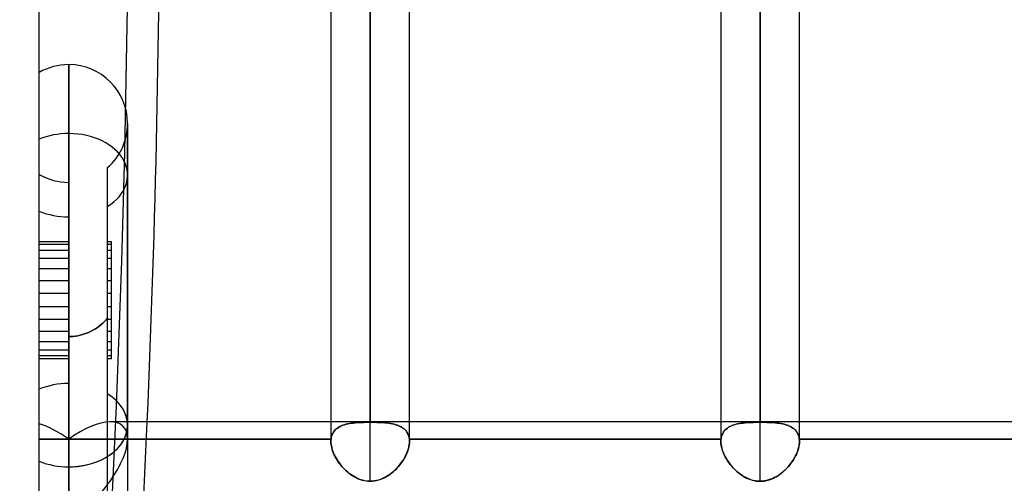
# Model space of a CAD drawing. Header units: millimetres. Extents: x -100 to 120, y -270 to 270.
# Tile 68 of 75: x -1 to 25, y 160 to 172. Entities that reach past the tile are written whole.
import ezdxf

# ---------------------------------------------------------------- set-up
doc = ezdxf.new("R2010")
doc.units = ezdxf.units.MM
doc.layers.add('MAIN-1', color=7, linetype='Continuous')
doc.layers.add('MAIN-2', color=7, linetype='Continuous')

msp = doc.modelspace()

# ---------------------------------------------------------------- linework, layer by layer
at = {"layer": 'MAIN-1'}
for p, q in [((0, -250), (0, 250)), ((8.489, 161.447), (8.489, 222.657)), ((18.489, 161.447), (18.489, 222.657)), ((7.481, 221.65), (7.481, 161.447)), ((9.496, 161.447), (9.496, 221.65)), ((17.481, 221.65), (17.481, 161.447)), ((19.496, 161.447), (19.496, 221.65)), ((0.756, 160.292), (0.756, 170.612)), ((2.267, 169.1), (2.267, 161.361)), ((0.756, 163.065), (0.756, 163.635)), ((28.489, 161.447), (2.267, 161.447)), ((2.267, 161.361), (2.267, 154.593)), ((0.756, 152.456), (0.756, 160.292))]:
    msp.add_line(p, q, dxfattribs=at)
for start, end in [(90, 120.0001), (0, 90)]:
    msp.add_arc((0.756, 169.1), 1.511, start, end, dxfattribs=at)
for centre, major_axis, ratio, start_param, end_param in [((-120.076, 176.737), (0, 209.56), 0.587785, -1.643822, -1.570796), ((0.756, 161.361), (1.511, 0), 0.707107, -1.570796, 0), ((0.756, 161.361), (1.511, 0), 0.707107, -2.094395, -1.570796)]:
    msp.add_ellipse(centre, major_axis=major_axis, ratio=ratio, start_param=start_param, end_param=end_param, dxfattribs=at)
at = {"layer": 'MAIN-2'}
for p, q in [((8.489, 222.657), (8.489, 161.437)), ((18.489, 222.657), (18.489, 161.437)), ((8.489, 159.922), (8.489, 220.643)), ((18.489, 159.922), (18.489, 220.643)), ((0.756, 170.612), (0.756, 160.292)), ((0.756, 170.612), (0.756, 168.841)), ((2.267, 161.361), (2.267, 169.1)), ((2.267, 167.773), (2.267, 169.1)), ((2.267, 168.905), (2.267, 169.1)), ((0.756, 161.005), (0.756, 168.841)), ((0.756, 168.841), (0.756, 161.005)), ((1.756, 162.162), (1.756, 167.967)), ((2.267, 167.773), (2.267, 161.005)), ((0.756, 162.429), (0.756, 167.589)), ((0.756, 166.068), (0, 166.068)), ((0.756, 165.993), (0, 165.993)), ((1.856, 166.068), (1.756, 166.068)), ((1.856, 165.993), (1.756, 165.993)), ((1.856, 165.993), (1.856, 166.068)), ((1.856, 165.846), (1.856, 165.993)), ((0.756, 165.846), (0, 165.846)), ((1.856, 165.846), (1.756, 165.846)), ((1.856, 164.736), (1.856, 165.846)), ((0.756, 165.635), (0, 165.635)), ((1.856, 165.635), (1.756, 165.635)), ((0.756, 165.371), (0, 165.371)), ((1.856, 165.371), (1.756, 165.371)), ((0.756, 165.066), (0, 165.066)), ((1.856, 165.066), (1.756, 165.066)), ((0.756, 164.736), (0, 164.736)), ((1.856, 164.736), (1.756, 164.736)), ((1.856, 163.498), (1.856, 164.736)), ((0.756, 164.398), (0, 164.398)), ((1.856, 164.398), (1.756, 164.398)), ((0.756, 164.068), (0, 164.068)), ((1.492, 163.869), (1.541, 163.904)), ((1.541, 163.904), (1.492, 163.869)), ((1.541, 163.904), (1.588, 163.942)), ((1.588, 163.942), (1.541, 163.904)), ((1.588, 163.942), (1.633, 163.981)), ((1.633, 163.981), (1.588, 163.942)), ((1.633, 163.981), (1.676, 164.022)), ((1.676, 164.022), (1.633, 163.981)), ((1.676, 164.022), (1.716, 164.063)), ((1.716, 164.063), (1.676, 164.022)), ((1.716, 164.063), (1.756, 164.107)), ((1.756, 164.107), (1.716, 164.063)), ((1.856, 164.068), (1.756, 164.068)), ((0.756, 163.763), (0, 163.763)), ((0.756, 163.635), (0.814, 163.636)), ((0.814, 163.636), (0.756, 163.635)), ((0.756, 163.635), (0.756, 158.867)), ((0.814, 163.636), (0.873, 163.64)), ((0.873, 163.64), (0.814, 163.636)), ((0.873, 163.64), (0.932, 163.647)), ((0.932, 163.647), (0.873, 163.64)), ((0.932, 163.647), (0.991, 163.657)), ((0.991, 163.657), (0.932, 163.647)), ((0.991, 163.657), (1.05, 163.669)), ((1.05, 163.669), (0.991, 163.657)), ((1.05, 163.669), (1.108, 163.685)), ((1.108, 163.685), (1.05, 163.669)), ((1.108, 163.685), (1.166, 163.703)), ((1.166, 163.703), (1.108, 163.685)), ((1.166, 163.703), (1.223, 163.724)), ((1.223, 163.724), (1.166, 163.703)), ((1.223, 163.724), (1.28, 163.748)), ((1.28, 163.748), (1.223, 163.724)), ((1.28, 163.748), (1.335, 163.775)), ((1.335, 163.775), (1.28, 163.748)), ((1.335, 163.775), (1.389, 163.804)), ((1.389, 163.804), (1.335, 163.775)), ((1.389, 163.804), (1.441, 163.835)), ((1.441, 163.835), (1.389, 163.804)), ((1.441, 163.835), (1.492, 163.869)), ((1.492, 163.869), (1.441, 163.835)), ((1.856, 163.763), (1.756, 163.763)), ((0.756, 163.498), (0, 163.498)), ((1.856, 163.498), (1.756, 163.498)), ((1.856, 163.065), (1.856, 163.498)), ((0.756, 163.287), (0, 163.287)), ((0.756, 163.14), (0, 163.14)), ((1.856, 163.287), (1.756, 163.287)), ((1.856, 163.14), (1.756, 163.14)), ((0.756, 163.065), (0, 163.065)), ((0.756, 158.867), (0.756, 163.065)), ((1.856, 163.065), (1.756, 163.065)), ((0.756, 162.429), (0.756, 159.36)), ((1.756, 159.297), (1.756, 162.162)), ((2.267, 161.447), (1.824, 161.447)), ((2.267, 161.361), (2.267, 154.593)), ((7.481, 161.447), (7.481, 160.945)), ((7.786, 161.358), (7.749, 161.343)), ((7.751, 161.344), (7.789, 161.359)), ((7.826, 161.372), (7.786, 161.358)), ((7.789, 161.359), (7.829, 161.372)), ((7.868, 161.384), (7.826, 161.372)), ((7.829, 161.372), (7.871, 161.384)), ((7.912, 161.394), (7.868, 161.384)), ((7.871, 161.384), (7.914, 161.394)), ((7.957, 161.403), (7.912, 161.394)), ((7.914, 161.394), (7.96, 161.403)), ((8.004, 161.41), (7.957, 161.403)), ((7.96, 161.403), (8.007, 161.411)), ((8.053, 161.417), (8.004, 161.41)), ((8.007, 161.411), (8.056, 161.417)), ((8.104, 161.422), (8.053, 161.417)), ((8.056, 161.417), (8.106, 161.422)), ((8.155, 161.426), (8.104, 161.422)), ((8.106, 161.422), (8.158, 161.426)), ((8.209, 161.43), (8.155, 161.426)), ((8.158, 161.426), (8.211, 161.43)), ((8.263, 161.432), (8.209, 161.43)), ((8.211, 161.43), (8.265, 161.432)), ((8.319, 161.434), (8.263, 161.432)), ((8.265, 161.432), (8.32, 161.434)), ((8.375, 161.436), (8.319, 161.434)), ((8.32, 161.434), (8.376, 161.436)), ((8.432, 161.436), (8.375, 161.436)), ((8.376, 161.436), (8.432, 161.436)), ((8.432, 161.436), (8.489, 161.437)), ((8.489, 161.437), (8.432, 161.436)), ((8.545, 161.436), (8.489, 161.437)), ((8.489, 161.437), (8.545, 161.436)), ((8.601, 161.436), (8.545, 161.436)), ((8.545, 161.436), (8.6, 161.436)), ((8.6, 161.436), (8.656, 161.434)), ((8.657, 161.434), (8.601, 161.436)), ((8.656, 161.434), (8.71, 161.432)), ((8.713, 161.432), (8.657, 161.434)), ((8.71, 161.432), (8.764, 161.43)), ((8.767, 161.43), (8.713, 161.432)), ((8.764, 161.43), (8.816, 161.427)), ((8.819, 161.426), (8.767, 161.43)), ((8.816, 161.427), (8.867, 161.423)), ((8.871, 161.422), (8.819, 161.426)), ((8.867, 161.423), (8.916, 161.418)), ((8.921, 161.417), (8.871, 161.422)), ((8.916, 161.418), (8.965, 161.412)), ((8.97, 161.411), (8.921, 161.417)), ((8.965, 161.412), (9.012, 161.404)), ((9.017, 161.403), (8.97, 161.411)), ((9.012, 161.404), (9.057, 161.396)), ((9.063, 161.394), (9.017, 161.403)), ((9.057, 161.396), (9.101, 161.386)), ((9.106, 161.384), (9.063, 161.394)), ((9.101, 161.386), (9.144, 161.374)), ((9.148, 161.373), (9.106, 161.384)), ((9.144, 161.374), (9.184, 161.361)), ((9.188, 161.359), (9.148, 161.373)), ((9.184, 161.361), (9.223, 161.346)), ((9.227, 161.344), (9.188, 161.359)), ((9.496, 160.945), (9.496, 161.447)), ((17.481, 161.447), (17.481, 160.945)), ((17.749, 161.343), (17.786, 161.358)), ((17.788, 161.359), (17.75, 161.344)), ((17.786, 161.358), (17.826, 161.372)), ((17.828, 161.372), (17.788, 161.359)), ((17.826, 161.372), (17.868, 161.384)), ((17.87, 161.384), (17.828, 161.372)), ((17.868, 161.384), (17.912, 161.394)), ((17.914, 161.394), (17.87, 161.384)), ((17.912, 161.394), (17.957, 161.403)), ((17.959, 161.403), (17.914, 161.394)), ((17.957, 161.403), (18.004, 161.41)), ((18.006, 161.411), (17.959, 161.403)), ((18.004, 161.41), (18.053, 161.417)), ((18.055, 161.417), (18.006, 161.411)), ((18.053, 161.417), (18.104, 161.422)), ((18.105, 161.422), (18.055, 161.417)), ((18.104, 161.422), (18.155, 161.426)), ((18.157, 161.426), (18.105, 161.422)), ((18.155, 161.426), (18.209, 161.43)), ((18.21, 161.43), (18.157, 161.426)), ((18.209, 161.43), (18.263, 161.432)), ((18.264, 161.432), (18.21, 161.43)), ((18.263, 161.432), (18.319, 161.434)), ((18.319, 161.434), (18.264, 161.432)), ((18.375, 161.436), (18.319, 161.434)), ((18.319, 161.434), (18.375, 161.436)), ((18.432, 161.436), (18.375, 161.436)), ((18.375, 161.436), (18.432, 161.436)), ((18.489, 161.437), (18.432, 161.436)), ((18.432, 161.436), (18.489, 161.437)), ((18.489, 161.437), (18.545, 161.436)), ((18.545, 161.436), (18.489, 161.437)), ((18.545, 161.436), (18.601, 161.436)), ((18.602, 161.436), (18.545, 161.436)), ((18.601, 161.436), (18.657, 161.434)), ((18.657, 161.434), (18.602, 161.436)), ((18.657, 161.434), (18.713, 161.432)), ((18.713, 161.432), (18.657, 161.434)), ((18.713, 161.432), (18.767, 161.43)), ((18.767, 161.43), (18.713, 161.432)), ((18.767, 161.43), (18.819, 161.426)), ((18.821, 161.426), (18.767, 161.43)), ((18.819, 161.426), (18.871, 161.422)), ((18.872, 161.422), (18.821, 161.426)), ((18.871, 161.422), (18.921, 161.417)), ((18.923, 161.417), (18.872, 161.422)), ((18.921, 161.417), (18.97, 161.411)), ((18.971, 161.411), (18.923, 161.417)), ((18.97, 161.411), (19.017, 161.403)), ((19.019, 161.403), (18.971, 161.411)), ((19.017, 161.403), (19.063, 161.394)), ((19.064, 161.394), (19.019, 161.403)), ((19.063, 161.394), (19.106, 161.384)), ((19.108, 161.384), (19.064, 161.394)), ((19.106, 161.384), (19.148, 161.373)), ((19.15, 161.372), (19.108, 161.384)), ((19.148, 161.373), (19.188, 161.359)), ((19.19, 161.359), (19.15, 161.372)), ((19.188, 161.359), (19.227, 161.344)), ((19.228, 161.343), (19.19, 161.359)), ((19.496, 160.945), (19.496, 161.447)), ((7.5, 161.082), (7.513, 161.118)), ((7.513, 161.117), (7.5, 161.081)), ((7.513, 161.118), (7.529, 161.151)), ((7.528, 161.15), (7.513, 161.117)), ((7.547, 161.182), (7.528, 161.15)), ((7.529, 161.151), (7.547, 161.183)), ((7.547, 161.183), (7.569, 161.212)), ((7.568, 161.211), (7.547, 161.182)), ((7.592, 161.238), (7.568, 161.211)), ((7.569, 161.212), (7.593, 161.239)), ((7.618, 161.263), (7.592, 161.238)), ((7.593, 161.239), (7.62, 161.264)), ((7.648, 161.286), (7.618, 161.263)), ((7.62, 161.264), (7.649, 161.287)), ((7.679, 161.307), (7.648, 161.286)), ((7.649, 161.287), (7.681, 161.308)), ((7.713, 161.326), (7.679, 161.307)), ((7.681, 161.308), (7.715, 161.327)), ((7.749, 161.343), (7.713, 161.326)), ((7.715, 161.327), (7.751, 161.344)), ((9.223, 161.346), (9.26, 161.329)), ((9.263, 161.327), (9.227, 161.344)), ((9.26, 161.329), (9.294, 161.31)), ((9.296, 161.308), (9.263, 161.327)), ((9.294, 161.31), (9.326, 161.289)), ((9.328, 161.287), (9.296, 161.308)), ((9.326, 161.289), (9.356, 161.266)), ((9.357, 161.264), (9.328, 161.287)), ((9.356, 161.266), (9.383, 161.241)), ((9.384, 161.239), (9.357, 161.264)), ((9.383, 161.241), (9.408, 161.213)), ((9.408, 161.212), (9.384, 161.239)), ((9.408, 161.213), (9.429, 161.184)), ((9.43, 161.183), (9.408, 161.212)), ((9.429, 161.184), (9.448, 161.152)), ((9.449, 161.151), (9.43, 161.183)), ((9.448, 161.152), (9.464, 161.118)), ((9.464, 161.118), (9.449, 161.151)), ((9.477, 161.082), (9.464, 161.118)), ((9.464, 161.118), (9.477, 161.083)), ((17.513, 161.118), (17.5, 161.082)), ((17.5, 161.081), (17.513, 161.117)), ((17.529, 161.151), (17.513, 161.118)), ((17.513, 161.117), (17.528, 161.15)), ((17.528, 161.15), (17.547, 161.182)), ((17.547, 161.183), (17.529, 161.151)), ((17.569, 161.212), (17.547, 161.183)), ((17.547, 161.182), (17.568, 161.211)), ((17.568, 161.211), (17.592, 161.238)), ((17.593, 161.239), (17.569, 161.212)), ((17.592, 161.238), (17.618, 161.263)), ((17.62, 161.264), (17.593, 161.239)), ((17.618, 161.263), (17.648, 161.286)), ((17.649, 161.287), (17.62, 161.264)), ((17.648, 161.286), (17.679, 161.307)), ((17.68, 161.308), (17.649, 161.287)), ((17.679, 161.307), (17.713, 161.326)), ((17.714, 161.327), (17.68, 161.308)), ((17.713, 161.326), (17.749, 161.343)), ((17.75, 161.344), (17.714, 161.327)), ((19.227, 161.344), (19.263, 161.327)), ((19.264, 161.326), (19.228, 161.343)), ((19.263, 161.327), (19.296, 161.308)), ((19.298, 161.308), (19.264, 161.326)), ((19.296, 161.308), (19.328, 161.287)), ((19.329, 161.287), (19.298, 161.308)), ((19.328, 161.287), (19.357, 161.264)), ((19.358, 161.264), (19.329, 161.287)), ((19.357, 161.264), (19.384, 161.239)), ((19.385, 161.239), (19.358, 161.264)), ((19.384, 161.239), (19.408, 161.212)), ((19.409, 161.212), (19.385, 161.239)), ((19.408, 161.212), (19.43, 161.183)), ((19.43, 161.182), (19.409, 161.212)), ((19.43, 161.183), (19.449, 161.151)), ((19.449, 161.151), (19.43, 161.182)), ((19.449, 161.151), (19.464, 161.118)), ((19.465, 161.117), (19.449, 161.151)), ((19.464, 161.118), (19.477, 161.082)), ((19.477, 161.081), (19.465, 161.117)), ((0, 161.005), (0.756, 161.005)), ((0.756, 161.005), (0, 161.005)), ((0.756, 161.005), (7.485, 161.005)), ((7.485, 161.005), (0.756, 161.005)), ((7.481, 160.955), (7.482, 160.965)), ((7.482, 160.962), (7.481, 160.954)), ((7.481, 160.945), (7.481, 160.955)), ((7.481, 160.954), (7.481, 160.945)), ((7.481, 160.945), (7.483, 160.904)), ((7.483, 160.907), (7.481, 160.945)), ((7.483, 160.988), (7.482, 160.979)), ((7.482, 160.975), (7.483, 160.985)), ((7.482, 160.979), (7.482, 160.971)), ((7.482, 160.965), (7.482, 160.975)), ((7.482, 160.971), (7.482, 160.962)), ((7.484, 160.996), (7.483, 160.988)), ((7.483, 160.985), (7.484, 160.995)), ((7.486, 160.868), (7.483, 160.907)), ((7.483, 160.904), (7.487, 160.863)), ((7.485, 161.005), (7.484, 160.996)), ((7.484, 160.995), (7.485, 161.005)), ((7.485, 161.005), (7.491, 161.044)), ((7.491, 161.044), (7.485, 161.005)), ((7.493, 160.827), (7.486, 160.868)), ((7.487, 160.863), (7.494, 160.82)), ((7.491, 161.044), (7.5, 161.082)), ((7.5, 161.081), (7.491, 161.044)), ((9.477, 161.083), (9.486, 161.045)), ((9.487, 161.044), (9.477, 161.082)), ((9.489, 160.855), (9.481, 160.808)), ((9.481, 160.81), (9.49, 160.855)), ((9.486, 161.045), (9.493, 161.005)), ((9.493, 161.005), (9.487, 161.044)), ((9.495, 160.9), (9.489, 160.855)), ((9.49, 160.855), (9.495, 160.9)), ((9.493, 161.005), (9.494, 160.995)), ((9.494, 160.995), (9.493, 161.005)), ((9.493, 161.005), (17.485, 161.005)), ((17.485, 161.005), (9.493, 161.005)), ((9.494, 160.995), (9.495, 160.985)), ((9.495, 160.985), (9.494, 160.995)), ((9.495, 160.985), (9.495, 160.975)), ((9.495, 160.975), (9.495, 160.985)), ((9.495, 160.975), (9.496, 160.965)), ((9.496, 160.965), (9.495, 160.975)), ((9.496, 160.944), (9.495, 160.9)), ((9.495, 160.9), (9.496, 160.944)), ((9.496, 160.965), (9.496, 160.954)), ((9.496, 160.954), (9.496, 160.965)), ((9.496, 160.954), (9.496, 160.944)), ((9.496, 160.944), (9.496, 160.954)), ((17.481, 160.954), (17.482, 160.962)), ((17.482, 160.962), (17.481, 160.954)), ((17.481, 160.945), (17.481, 160.954)), ((17.481, 160.954), (17.481, 160.945)), ((17.483, 160.898), (17.481, 160.945)), ((17.481, 160.945), (17.483, 160.904)), ((17.482, 160.979), (17.483, 160.988)), ((17.483, 160.988), (17.482, 160.979)), ((17.482, 160.971), (17.482, 160.979)), ((17.482, 160.979), (17.482, 160.971)), ((17.482, 160.962), (17.482, 160.971)), ((17.482, 160.971), (17.482, 160.962)), ((17.483, 160.988), (17.484, 160.996)), ((17.484, 160.996), (17.483, 160.988)), ((17.483, 160.904), (17.487, 160.861)), ((17.489, 160.85), (17.483, 160.898)), ((17.484, 160.996), (17.485, 161.005)), ((17.485, 161.005), (17.484, 160.996)), ((17.491, 161.044), (17.485, 161.005)), ((17.485, 161.005), (17.491, 161.044)), ((17.487, 160.861), (17.494, 160.818)), ((17.498, 160.801), (17.489, 160.85)), ((17.5, 161.082), (17.491, 161.044)), ((17.491, 161.044), (17.5, 161.081)), ((19.477, 161.082), (19.487, 161.044)), ((19.487, 161.044), (19.477, 161.081)), ((19.49, 160.855), (19.481, 160.81)), ((19.485, 160.826), (19.491, 160.866)), ((19.487, 161.044), (19.493, 161.005)), ((19.493, 161.005), (19.487, 161.044)), ((19.495, 160.9), (19.49, 160.855)), ((19.491, 160.866), (19.495, 160.906)), ((19.494, 160.995), (19.493, 161.005)), ((19.493, 161.005), (19.494, 160.995)), ((19.493, 161.005), (27.485, 161.005)), ((27.485, 161.005), (19.493, 161.005)), ((19.495, 160.985), (19.494, 160.995)), ((19.494, 160.995), (19.495, 160.985)), ((19.495, 160.975), (19.495, 160.985)), ((19.495, 160.985), (19.495, 160.975)), ((19.496, 160.965), (19.495, 160.975)), ((19.495, 160.975), (19.496, 160.965)), ((19.495, 160.906), (19.496, 160.944)), ((19.496, 160.944), (19.495, 160.9)), ((19.496, 160.955), (19.496, 160.965)), ((19.496, 160.965), (19.496, 160.954)), ((19.496, 160.944), (19.496, 160.955)), ((19.496, 160.954), (19.496, 160.944)), ((7.501, 160.787), (7.493, 160.827)), ((7.494, 160.82), (7.504, 160.777)), ((7.512, 160.745), (7.501, 160.787)), ((7.504, 160.777), (7.516, 160.733)), ((7.526, 160.704), (7.512, 160.745)), ((7.516, 160.733), (7.531, 160.689)), ((7.541, 160.662), (7.526, 160.704)), ((7.531, 160.689), (7.548, 160.645)), ((7.559, 160.62), (7.541, 160.662)), ((7.548, 160.645), (7.568, 160.601)), ((7.579, 160.578), (7.559, 160.62)), ((7.568, 160.601), (7.59, 160.557)), ((9.417, 160.616), (9.393, 160.568)), ((9.395, 160.571), (9.418, 160.619)), ((9.437, 160.664), (9.417, 160.616)), ((9.418, 160.619), (9.438, 160.667)), ((9.455, 160.713), (9.437, 160.664)), ((9.438, 160.667), (9.456, 160.715)), ((9.47, 160.761), (9.455, 160.713)), ((9.456, 160.715), (9.47, 160.763)), ((9.47, 160.763), (9.481, 160.81)), ((9.481, 160.808), (9.47, 160.761)), ((17.494, 160.818), (17.504, 160.775)), ((17.511, 160.751), (17.498, 160.801)), ((17.504, 160.775), (17.517, 160.73)), ((17.527, 160.701), (17.511, 160.751)), ((17.517, 160.73), (17.533, 160.685)), ((17.546, 160.65), (17.527, 160.701)), ((17.533, 160.685), (17.551, 160.64)), ((17.569, 160.599), (17.546, 160.65)), ((17.551, 160.64), (17.571, 160.595)), ((17.594, 160.549), (17.569, 160.599)), ((17.571, 160.595), (17.594, 160.55)), ((19.418, 160.619), (19.395, 160.571)), ((19.397, 160.576), (19.417, 160.618)), ((19.417, 160.618), (19.435, 160.66)), ((19.438, 160.667), (19.418, 160.619)), ((19.435, 160.66), (19.451, 160.702)), ((19.456, 160.715), (19.438, 160.667)), ((19.451, 160.702), (19.465, 160.744)), ((19.47, 160.763), (19.456, 160.715)), ((19.465, 160.744), (19.476, 160.785)), ((19.481, 160.81), (19.47, 160.763)), ((19.476, 160.785), (19.485, 160.826)), ((7.601, 160.536), (7.579, 160.578)), ((7.59, 160.557), (7.614, 160.513)), ((7.625, 160.495), (7.601, 160.536)), ((7.614, 160.513), (7.64, 160.469)), ((7.651, 160.454), (7.625, 160.495)), ((7.64, 160.469), (7.669, 160.427)), ((7.678, 160.413), (7.651, 160.454)), ((7.669, 160.427), (7.699, 160.385)), ((7.707, 160.373), (7.678, 160.413)), ((7.699, 160.385), (7.731, 160.343)), ((7.738, 160.334), (7.707, 160.373)), ((7.731, 160.343), (7.764, 160.303)), ((9.207, 160.295), (9.243, 160.339)), ((9.275, 160.38), (9.24, 160.335)), ((9.243, 160.339), (9.278, 160.383)), ((9.308, 160.426), (9.275, 160.38)), ((9.278, 160.383), (9.31, 160.429)), ((9.339, 160.472), (9.308, 160.426)), ((9.31, 160.429), (9.341, 160.476)), ((9.367, 160.52), (9.339, 160.472)), ((9.341, 160.476), (9.369, 160.523)), ((9.393, 160.568), (9.367, 160.52)), ((9.369, 160.523), (9.395, 160.571)), ((17.594, 160.55), (17.619, 160.505)), ((17.623, 160.498), (17.594, 160.549)), ((17.619, 160.505), (17.646, 160.461)), ((17.654, 160.449), (17.623, 160.498)), ((17.646, 160.461), (17.675, 160.417)), ((17.687, 160.4), (17.654, 160.449)), ((17.675, 160.417), (17.706, 160.374)), ((17.723, 160.353), (17.687, 160.4)), ((17.706, 160.374), (17.739, 160.333)), ((17.762, 160.306), (17.723, 160.353)), ((19.243, 160.339), (19.207, 160.295)), ((19.237, 160.331), (19.268, 160.37)), ((19.278, 160.383), (19.243, 160.339)), ((19.268, 160.37), (19.297, 160.41)), ((19.31, 160.429), (19.278, 160.383)), ((19.297, 160.41), (19.325, 160.451)), ((19.341, 160.476), (19.31, 160.429)), ((19.325, 160.451), (19.351, 160.492)), ((19.369, 160.523), (19.341, 160.476)), ((19.351, 160.492), (19.375, 160.534)), ((19.395, 160.571), (19.369, 160.523)), ((19.375, 160.534), (19.397, 160.576)), ((0.756, 160.292), (0.756, 152.456)), ((7.77, 160.296), (7.738, 160.334)), ((7.764, 160.303), (7.799, 160.264)), ((7.804, 160.259), (7.77, 160.296)), ((7.799, 160.264), (7.836, 160.227)), ((7.84, 160.223), (7.804, 160.259)), ((7.836, 160.227), (7.874, 160.19)), ((7.876, 160.189), (7.84, 160.223)), ((7.874, 160.19), (7.914, 160.155)), ((7.914, 160.156), (7.876, 160.189)), ((7.953, 160.124), (7.914, 160.156)), ((7.914, 160.155), (7.956, 160.122)), ((7.993, 160.094), (7.953, 160.124)), ((7.956, 160.122), (7.998, 160.09)), ((8.034, 160.067), (7.993, 160.094)), ((7.998, 160.09), (8.043, 160.061)), ((8.998, 160.104), (8.952, 160.072)), ((8.956, 160.074), (9.001, 160.106)), ((9.042, 160.137), (8.998, 160.104)), ((9.001, 160.106), (9.045, 160.14)), ((9.084, 160.173), (9.042, 160.137)), ((9.045, 160.14), (9.087, 160.176)), ((9.126, 160.211), (9.084, 160.173)), ((9.087, 160.176), (9.129, 160.214)), ((9.165, 160.251), (9.126, 160.211)), ((9.129, 160.214), (9.168, 160.254)), ((9.204, 160.292), (9.165, 160.251)), ((9.168, 160.254), (9.207, 160.295)), ((9.24, 160.335), (9.204, 160.292)), ((17.739, 160.333), (17.774, 160.292)), ((17.802, 160.261), (17.762, 160.306)), ((17.774, 160.292), (17.81, 160.253)), ((17.844, 160.218), (17.802, 160.261)), ((17.81, 160.253), (17.847, 160.216)), ((17.889, 160.177), (17.844, 160.218)), ((17.847, 160.216), (17.886, 160.18)), ((17.886, 160.18), (17.925, 160.146)), ((17.936, 160.138), (17.889, 160.177)), ((17.925, 160.146), (17.966, 160.114)), ((17.984, 160.101), (17.936, 160.138)), ((17.966, 160.114), (18.008, 160.084)), ((18.034, 160.066), (17.984, 160.101)), ((18.942, 160.066), (18.983, 160.093)), ((19.001, 160.106), (18.956, 160.074)), ((18.983, 160.093), (19.023, 160.122)), ((19.045, 160.14), (19.001, 160.106)), ((19.023, 160.122), (19.061, 160.153)), ((19.087, 160.176), (19.045, 160.14)), ((19.061, 160.153), (19.099, 160.186)), ((19.129, 160.214), (19.087, 160.176)), ((19.099, 160.186), (19.135, 160.221)), ((19.168, 160.254), (19.129, 160.214)), ((19.135, 160.221), (19.171, 160.256)), ((19.207, 160.295), (19.168, 160.254)), ((19.171, 160.256), (19.205, 160.293)), ((19.205, 160.293), (19.237, 160.331)), ((8.076, 160.041), (8.034, 160.067)), ((8.043, 160.061), (8.088, 160.034)), ((8.118, 160.017), (8.076, 160.041)), ((8.088, 160.034), (8.135, 160.009)), ((8.162, 159.996), (8.118, 160.017)), ((8.135, 160.009), (8.183, 159.987)), ((8.206, 159.977), (8.162, 159.996)), ((8.183, 159.987), (8.231, 159.968)), ((8.252, 159.961), (8.206, 159.977)), ((8.231, 159.968), (8.281, 159.952)), ((8.298, 159.947), (8.252, 159.961)), ((8.281, 159.952), (8.332, 159.939)), ((8.345, 159.937), (8.298, 159.947)), ((8.332, 159.939), (8.384, 159.93)), ((8.392, 159.929), (8.345, 159.937)), ((8.384, 159.93), (8.436, 159.924)), ((8.44, 159.924), (8.392, 159.929)), ((8.436, 159.924), (8.489, 159.922)), ((8.489, 159.922), (8.44, 159.924)), ((8.543, 159.924), (8.489, 159.922)), ((8.489, 159.922), (8.544, 159.924)), ((8.597, 159.93), (8.543, 159.924)), ((8.544, 159.924), (8.598, 159.93)), ((8.651, 159.94), (8.597, 159.93)), ((8.598, 159.93), (8.652, 159.941)), ((8.704, 159.954), (8.651, 159.94)), ((8.652, 159.941), (8.706, 159.955)), ((8.756, 159.972), (8.704, 159.954)), ((8.706, 159.955), (8.758, 159.973)), ((8.807, 159.992), (8.756, 159.972)), ((8.758, 159.973), (8.81, 159.994)), ((8.857, 160.016), (8.807, 159.992)), ((8.81, 159.994), (8.86, 160.018)), ((8.905, 160.043), (8.857, 160.016)), ((8.86, 160.018), (8.908, 160.045)), ((8.952, 160.072), (8.905, 160.043)), ((8.908, 160.045), (8.956, 160.074)), ((18.008, 160.084), (18.052, 160.055)), ((18.086, 160.035), (18.034, 160.066)), ((18.052, 160.055), (18.096, 160.029)), ((18.14, 160.007), (18.086, 160.035)), ((18.096, 160.029), (18.142, 160.006)), ((18.195, 159.982), (18.14, 160.007)), ((18.142, 160.006), (18.189, 159.984)), ((18.189, 159.984), (18.237, 159.966)), ((18.252, 159.961), (18.195, 159.982)), ((18.237, 159.966), (18.287, 159.95)), ((18.309, 159.944), (18.252, 159.961)), ((18.287, 159.95), (18.337, 159.938)), ((18.368, 159.932), (18.309, 159.944)), ((18.337, 159.938), (18.387, 159.929)), ((18.429, 159.925), (18.368, 159.932)), ((18.387, 159.929), (18.438, 159.924)), ((18.489, 159.922), (18.429, 159.925)), ((18.438, 159.924), (18.489, 159.922)), ((18.489, 159.922), (18.537, 159.924)), ((18.544, 159.924), (18.489, 159.922)), ((18.537, 159.924), (18.585, 159.929)), ((18.598, 159.93), (18.544, 159.924)), ((18.585, 159.929), (18.632, 159.936)), ((18.652, 159.941), (18.598, 159.93)), ((18.632, 159.936), (18.679, 159.947)), ((18.706, 159.955), (18.652, 159.941)), ((18.679, 159.947), (18.726, 159.961)), ((18.758, 159.973), (18.706, 159.955)), ((18.726, 159.961), (18.771, 159.977)), ((18.81, 159.994), (18.758, 159.973)), ((18.771, 159.977), (18.815, 159.996)), ((18.86, 160.018), (18.81, 159.994)), ((18.815, 159.996), (18.859, 160.017)), ((18.859, 160.017), (18.901, 160.04)), ((18.908, 160.045), (18.86, 160.018)), ((18.901, 160.04), (18.942, 160.066)), ((18.956, 160.074), (18.908, 160.045))]:
    msp.add_line(p, q, dxfattribs=at)
for start, end in [(90, 120.0001), (0, 90), (311.4299, 0), (311.4299, 0), (239.9999, 270), (239.9999, 270)]:
    msp.add_arc((0.756, 169.1), 1.511, start, end, dxfattribs=at)
for centre, major_axis, ratio, start_param, end_param in [((-120.885, 176.737), (0, -209.56), 0.587785, 1.004743, 1.570796), ((0.756, 167.773), (1.511, 0), 0.707107, 1.570796, 2.094395), ((0.756, 167.773), (1.511, 0), 0.707107, 1.570796, 2.094395), ((0.756, 167.773), (1.511, 0), 0.707107, -0.847707, 1.570796), ((0.756, 167.773), (1.511, 0), 0.707107, -0.847707, 1.570796), ((0.756, 167.773), (1.511, 0), 0.707107, -2.094395, -1.570796), ((0.756, 167.773), (1.511, 0), 0.707107, -2.094395, -1.570796), ((0.756, 161.361), (1.511, 0), 0.707107, 1.570796, 2.094395), ((0.756, 161.361), (1.511, 0), 0.707107, 1.570796, 2.094395), ((0.756, 161.361), (1.511, 0), 0.707107, -1.570796, 0.847707), ((0.756, 161.361), (1.511, 0), 0.707107, 0, 0.847707), ((0.756, 159.936), (1.396, -1.396), 0.414214, 1.963495, 2.487094), ((0.756, 159.936), (1.396, -1.396), 0.414214, 1.963495, 2.487094), ((0.756, 159.936), (-1.396, -1.396), 0.414214, -2.737442, -1.963495), ((0.756, 159.936), (-1.396, -1.396), 0.414214, -2.737442, -1.963495), ((0.756, 159.936), (-1.396, -1.396), 0.414214, 2.748894, 3.545744), ((0.756, 159.936), (-1.396, -1.396), 0.414214, 2.748894, 3.545744), ((-120.076, 176.737), (0, 209.56), 0.587785, -1.658291, -1.643822), ((0.756, 159.936), (-1.396, -1.396), 0.414214, 1.178097, 2.748894), ((0.756, 159.936), (-1.396, -1.396), 0.414214, 1.178097, 2.748894), ((0.756, 161.361), (1.511, 0), 0.707107, -2.094395, -1.570796)]:
    msp.add_ellipse(centre, major_axis=major_axis, ratio=ratio, start_param=start_param, end_param=end_param, dxfattribs=at)

doc.saveas('drawing.dxf')
